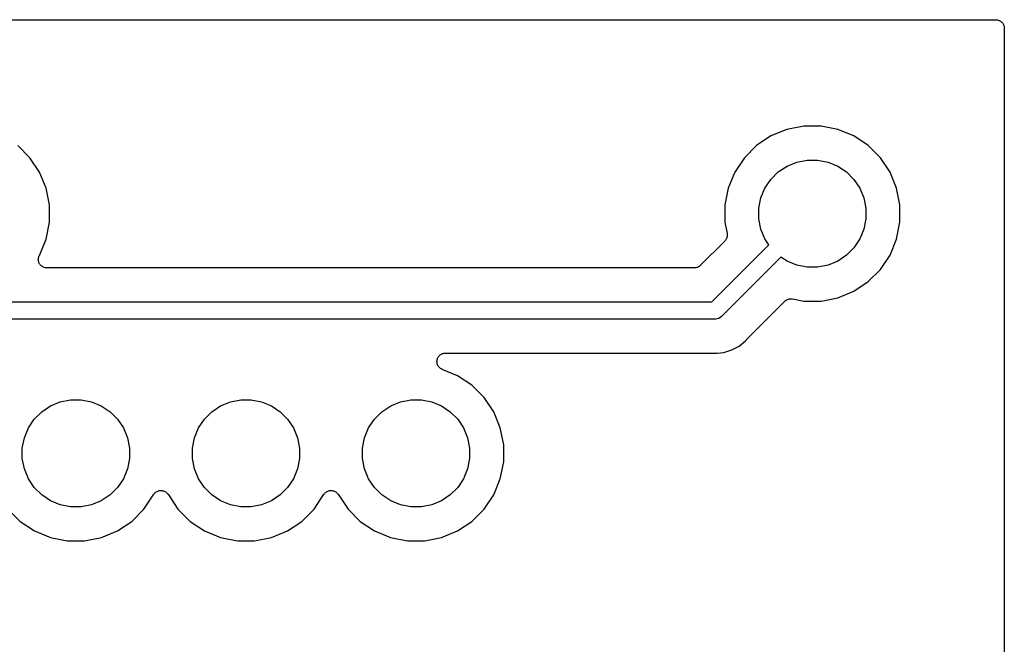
# Model space of a CAD drawing. Extents: x 1.11 to 3.55, y -2.64 to -1.26.
# Tile 19 of 19: x 2.97 to 3.55, y -1.63 to -1.26. Entities that reach past the tile are written whole.
import ezdxf

# ---------------------------------------------------------------- set-up
doc = ezdxf.new("R2010")
doc.units = 0
doc.header["$MEASUREMENT"] = 0
doc.layers.add('BLACK', color=7, linetype='CONTINUOUS')

msp = doc.modelspace()

# ---------------------------------------------------------------- linework, layer by layer
at = {"layer": 'BLACK', "linetype": 'CONTINUOUS'}
for p, q in [((1.11897, -1.25898), (3.54183, -1.25898)), ((3.54183, -1.25898), (3.54186, -1.25898)), ((3.54186, -1.25898), (3.54186, -1.25898)), ((3.54186, -1.25898), (3.54186, -1.25898)), ((3.54186, -1.25898), (3.5419, -1.25898)), ((3.5419, -1.25898), (3.54237, -1.25904)), ((3.54237, -1.25904), (3.54283, -1.25909)), ((3.54283, -1.25909), (3.54285, -1.25909)), ((3.54285, -1.25909), (3.54287, -1.25909)), ((3.54287, -1.25909), (3.54331, -1.25924)), ((3.54331, -1.25924), (3.54376, -1.25937)), ((3.54376, -1.25937), (3.54378, -1.25938)), ((3.54378, -1.25938), (3.5438, -1.25939)), ((3.5438, -1.25939), (3.54421, -1.25961)), ((3.54421, -1.25961), (3.54462, -1.25984)), ((3.54462, -1.25984), (3.54464, -1.25985)), ((3.54464, -1.25985), (3.54465, -1.25986)), ((3.54465, -1.25986), (3.54501, -1.26016)), ((3.54501, -1.26016), (3.54537, -1.26046)), ((3.54537, -1.26046), (3.54539, -1.26047)), ((3.54539, -1.26047), (3.5454, -1.26049)), ((3.5454, -1.26049), (3.54569, -1.26085)), ((3.54569, -1.26085), (3.54599, -1.26122)), ((3.54599, -1.26122), (3.546, -1.26123)), ((3.546, -1.26123), (3.54601, -1.26125)), ((3.54601, -1.26125), (3.54623, -1.26166)), ((3.54623, -1.26166), (3.54645, -1.26208)), ((3.54645, -1.26208), (3.54645, -1.2621)), ((3.54645, -1.2621), (3.54646, -1.26211)), ((3.54646, -1.26211), (3.5466, -1.26256)), ((3.5466, -1.26256), (3.54673, -1.26301)), ((3.54673, -1.26301), (3.54673, -1.26303)), ((3.54673, -1.26303), (3.54674, -1.26305)), ((3.54674, -1.26305), (3.54678, -1.26352)), ((3.54678, -1.26352), (3.54683, -1.26398)), ((3.54683, -1.26398), (3.54683, -2.15357)), ((3.41898, -1.32348), (3.40961, -1.32736)), ((3.42893, -1.3215), (3.41898, -1.32348)), ((3.43907, -1.3215), (3.42893, -1.3215)), ((3.44902, -1.32348), (3.43907, -1.3215)), ((3.45839, -1.32736), (3.44902, -1.32348)), ((3.40961, -1.32736), (3.40117, -1.333)), ((3.46683, -1.333), (3.45839, -1.32736)), ((2.974, -1.34017), (2.96683, -1.333)), ((3.40117, -1.333), (3.394, -1.34017)), ((3.474, -1.34017), (3.46683, -1.333)), ((2.97964, -1.34861), (2.974, -1.34017)), ((3.394, -1.34017), (3.38836, -1.34861)), ((3.41908, -1.34509), (3.42481, -1.34271)), ((3.42481, -1.34271), (3.4309, -1.3415)), ((3.4309, -1.3415), (3.4371, -1.3415)), ((3.4371, -1.3415), (3.44319, -1.34271)), ((3.44319, -1.34271), (3.44892, -1.34509)), ((3.47964, -1.34861), (3.474, -1.34017)), ((2.98352, -1.35798), (2.97964, -1.34861)), ((3.38836, -1.34861), (3.38448, -1.35798)), ((3.40954, -1.35292), (3.41392, -1.34854)), ((3.41392, -1.34854), (3.41908, -1.34509)), ((3.44892, -1.34509), (3.45408, -1.34854)), ((3.45408, -1.34854), (3.45846, -1.35292)), ((3.48352, -1.35798), (3.47964, -1.34861)), ((3.40609, -1.35808), (3.40954, -1.35292)), ((3.45846, -1.35292), (3.46191, -1.35808)), ((2.9855, -1.36793), (2.98352, -1.35798)), ((3.38448, -1.35798), (3.3825, -1.36793)), ((3.40371, -1.36381), (3.40609, -1.35808)), ((3.46191, -1.35808), (3.46429, -1.36381)), ((3.4855, -1.36793), (3.48352, -1.35798)), ((3.4025, -1.3699), (3.40371, -1.36381)), ((3.46429, -1.36381), (3.4655, -1.3699)), ((2.9855, -1.37807), (2.9855, -1.36793)), ((3.3825, -1.36793), (3.3825, -1.37807)), ((3.4025, -1.3761), (3.4025, -1.3699)), ((3.4655, -1.3699), (3.4655, -1.3761)), ((3.4855, -1.37807), (3.4855, -1.36793)), ((3.40371, -1.38219), (3.4025, -1.3761)), ((3.4655, -1.3761), (3.46429, -1.38219)), ((2.98352, -1.38802), (2.9855, -1.37807)), ((3.3825, -1.37807), (3.38382, -1.38468)), ((3.40609, -1.38792), (3.40371, -1.38219)), ((3.46429, -1.38219), (3.46191, -1.38792)), ((3.48352, -1.38802), (3.4855, -1.37807)), ((2.97956, -1.39758), (2.98352, -1.38802)), ((3.38245, -1.38919), (3.36811, -1.40354)), ((3.38274, -1.38884), (3.38245, -1.38919)), ((3.38304, -1.38848), (3.38274, -1.38884)), ((3.38305, -1.38846), (3.38304, -1.38848)), ((3.38307, -1.38844), (3.38305, -1.38846)), ((3.38329, -1.38803), (3.38307, -1.38844)), ((3.38351, -1.38762), (3.38329, -1.38803)), ((3.38352, -1.3876), (3.38351, -1.38762)), ((3.38353, -1.38758), (3.38352, -1.3876)), ((3.38367, -1.38714), (3.38353, -1.38758)), ((3.38381, -1.38669), (3.38367, -1.38714)), ((3.38382, -1.38665), (3.38381, -1.38667)), ((3.38381, -1.38667), (3.38381, -1.38669)), ((3.38382, -1.38468), (3.38382, -1.3847)), ((3.38382, -1.3847), (3.38382, -1.3847)), ((3.38382, -1.3847), (3.38382, -1.38471)), ((3.38382, -1.38471), (3.38383, -1.38475)), ((3.38386, -1.38618), (3.38382, -1.38665)), ((3.38383, -1.38475), (3.38387, -1.38521)), ((3.38391, -1.38572), (3.38386, -1.38618)), ((3.38387, -1.38521), (3.38392, -1.38568)), ((3.38392, -1.38568), (3.38391, -1.3857)), ((3.38391, -1.3857), (3.38391, -1.38572)), ((3.40846, -1.39147), (3.40609, -1.38792)), ((3.46191, -1.38792), (3.45846, -1.39308)), ((3.47964, -1.39739), (3.48352, -1.38802)), ((3.37493, -1.425), (3.40846, -1.39147)), ((3.45846, -1.39308), (3.45408, -1.39746)), ((2.97891, -1.39997), (2.97896, -1.39949)), ((2.97891, -1.39998), (2.97891, -1.39997)), ((2.97891, -1.39999), (2.97891, -1.39998)), ((2.97895, -1.40047), (2.97891, -1.39999)), ((2.97899, -1.40094), (2.97895, -1.40047)), ((2.97896, -1.39949), (2.979, -1.39902)), ((2.979, -1.39902), (2.97901, -1.39901)), ((2.97901, -1.39899), (2.97915, -1.39854)), ((2.97901, -1.39901), (2.97901, -1.39899)), ((2.97915, -1.39854), (2.97929, -1.39808)), ((2.97929, -1.39807), (2.9793, -1.39806)), ((2.97929, -1.39808), (2.97929, -1.39807)), ((2.9793, -1.39806), (2.97953, -1.39764)), ((2.97953, -1.39764), (2.97956, -1.39758)), ((3.41553, -1.39854), (3.38071, -1.43336)), ((3.41908, -1.40091), (3.41553, -1.39854)), ((3.45408, -1.39746), (3.44892, -1.40091)), ((3.474, -1.40583), (3.47964, -1.39739)), ((2.979, -1.40095), (2.97899, -1.40094)), ((2.979, -1.40096), (2.979, -1.40095)), ((2.97914, -1.40142), (2.979, -1.40096)), ((2.97927, -1.40187), (2.97914, -1.40142)), ((2.97928, -1.40188), (2.97927, -1.40187)), ((2.97928, -1.40189), (2.97928, -1.40188)), ((2.9795, -1.40232), (2.97928, -1.40189)), ((2.97972, -1.40274), (2.9795, -1.40232)), ((2.97973, -1.40275), (2.97972, -1.40274)), ((2.97973, -1.40276), (2.97973, -1.40275)), ((2.98004, -1.40313), (2.97973, -1.40276)), ((2.98033, -1.4035), (2.98004, -1.40313)), ((2.98034, -1.40351), (2.98033, -1.4035)), ((2.98035, -1.40351), (2.98034, -1.40351)), ((2.98072, -1.40382), (2.98035, -1.40351)), ((2.98108, -1.40413), (2.98072, -1.40382)), ((2.98109, -1.40413), (2.98108, -1.40413)), ((2.9811, -1.40414), (2.98109, -1.40413)), ((2.98152, -1.40437), (2.9811, -1.40414)), ((2.98194, -1.4046), (2.98152, -1.40437)), ((2.98195, -1.4046), (2.98194, -1.4046)), ((2.98196, -1.4046), (2.98195, -1.4046)), ((2.98241, -1.40474), (2.98196, -1.4046)), ((2.98287, -1.40489), (2.98241, -1.40474)), ((2.98288, -1.40489), (2.98287, -1.40489)), ((2.98289, -1.4049), (2.98288, -1.40489)), ((2.98336, -1.40495), (2.98289, -1.4049)), ((2.98384, -1.405), (2.98336, -1.40495)), ((2.98386, -1.405), (2.98384, -1.405)), ((2.98391, -1.405), (2.98386, -1.405)), ((2.98386, -1.405), (2.98386, -1.405)), ((2.98386, -1.405), (2.98386, -1.405)), ((3.36457, -1.405), (2.98391, -1.405)), ((3.36503, -1.40495), (3.36457, -1.405)), ((3.36549, -1.40491), (3.36503, -1.40495)), ((3.36552, -1.40491), (3.36549, -1.40491)), ((3.36554, -1.4049), (3.36552, -1.40491)), ((3.36599, -1.40477), (3.36554, -1.4049)), ((3.36643, -1.40464), (3.36599, -1.40477)), ((3.36645, -1.40463), (3.36643, -1.40464)), ((3.36648, -1.40462), (3.36645, -1.40463)), ((3.36689, -1.40441), (3.36648, -1.40462)), ((3.3673, -1.40419), (3.36689, -1.40441)), ((3.36732, -1.40418), (3.3673, -1.40419)), ((3.36734, -1.40416), (3.36732, -1.40418)), ((3.3677, -1.40387), (3.36734, -1.40416)), ((3.36806, -1.40358), (3.3677, -1.40387)), ((3.3681, -1.40355), (3.36806, -1.40358)), ((3.36811, -1.40354), (3.3681, -1.40355)), ((3.3681, -1.40355), (3.3681, -1.40355)), ((3.3681, -1.40355), (3.3681, -1.40355)), ((3.42481, -1.40329), (3.41908, -1.40091)), ((3.4309, -1.4045), (3.42481, -1.40329)), ((3.4371, -1.4045), (3.4309, -1.4045)), ((3.44319, -1.40329), (3.4371, -1.4045)), ((3.44892, -1.40091), (3.44319, -1.40329)), ((3.46683, -1.413), (3.474, -1.40583)), ((3.45839, -1.41864), (3.46683, -1.413)), ((3.41822, -1.42421), (3.41858, -1.42392)), ((3.41858, -1.42392), (3.4186, -1.42391)), ((3.4186, -1.42391), (3.41862, -1.42389)), ((3.41862, -1.42389), (3.41903, -1.42368)), ((3.41903, -1.42368), (3.41944, -1.42346)), ((3.41944, -1.42346), (3.41946, -1.42345)), ((3.41946, -1.42345), (3.41948, -1.42344)), ((3.41948, -1.42344), (3.41993, -1.42331)), ((3.41993, -1.42331), (3.42037, -1.42318)), ((3.42037, -1.42318), (3.4204, -1.42318)), ((3.4204, -1.42318), (3.42042, -1.42317)), ((3.42042, -1.42317), (3.42088, -1.42313)), ((3.42088, -1.42313), (3.42135, -1.42308)), ((3.42135, -1.42308), (3.42137, -1.42309)), ((3.42137, -1.42309), (3.42139, -1.42309)), ((3.42139, -1.42309), (3.42185, -1.42314)), ((3.42185, -1.42314), (3.42232, -1.42318)), ((3.42232, -1.42318), (3.42893, -1.4245)), ((3.43907, -1.4245), (3.44902, -1.42252)), ((3.44902, -1.42252), (3.45839, -1.41864)), ((2.88107, -1.425), (3.37493, -1.425)), ((3.39572, -1.44664), (3.41781, -1.42455)), ((3.41781, -1.42455), (3.41782, -1.42453)), ((3.41782, -1.42453), (3.41786, -1.4245)), ((3.41782, -1.42453), (3.41782, -1.42453)), ((3.41782, -1.42453), (3.41782, -1.42453)), ((3.41786, -1.4245), (3.41822, -1.42421)), ((3.42893, -1.4245), (3.43907, -1.4245)), ((3.37675, -1.435), (2.87925, -1.435)), ((3.377, -1.43502), (3.37675, -1.435)), ((3.37725, -1.435), (3.377, -1.43502)), ((3.37798, -1.43493), (3.37725, -1.435)), ((3.37892, -1.43464), (3.37798, -1.43493)), ((3.37979, -1.43418), (3.37892, -1.43464)), ((3.38055, -1.43355), (3.37979, -1.43418)), ((3.38071, -1.43336), (3.38055, -1.43355)), ((3.39476, -1.44776), (3.39539, -1.447)), ((3.39539, -1.447), (3.39543, -1.44695)), ((3.39543, -1.44695), (3.39559, -1.4468)), ((3.39559, -1.4468), (3.39572, -1.44664)), ((3.38661, -1.45321), (3.39096, -1.45089)), ((3.39096, -1.45089), (3.39476, -1.44776)), ((3.21337, -1.45899), (3.21351, -1.45852)), ((3.21351, -1.45852), (3.21365, -1.45806)), ((3.21365, -1.45806), (3.21366, -1.45806)), ((3.21366, -1.45805), (3.21389, -1.45762)), ((3.21366, -1.45806), (3.21366, -1.45805)), ((3.21389, -1.45762), (3.21412, -1.4572)), ((3.21412, -1.4572), (3.21444, -1.45681)), ((3.21412, -1.4572), (3.21412, -1.4572)), ((3.21412, -1.4572), (3.21412, -1.4572)), ((3.21444, -1.45681), (3.21474, -1.45645)), ((3.21474, -1.45645), (3.21474, -1.45645)), ((3.21474, -1.45645), (3.21475, -1.45645)), ((3.21475, -1.45645), (3.21512, -1.45614)), ((3.21512, -1.45614), (3.2155, -1.45584)), ((3.2155, -1.45583), (3.21593, -1.45561)), ((3.2155, -1.45584), (3.2155, -1.45583)), ((3.2155, -1.45583), (3.2155, -1.45583)), ((3.21593, -1.45561), (3.21636, -1.45538)), ((3.21636, -1.45538), (3.21637, -1.45537)), ((3.21636, -1.45538), (3.21636, -1.45538)), ((3.21637, -1.45537), (3.21684, -1.45523)), ((3.21684, -1.45523), (3.21729, -1.4551)), ((3.21729, -1.4551), (3.2173, -1.45509)), ((3.2173, -1.45509), (3.21779, -1.45505)), ((3.2173, -1.45509), (3.2173, -1.45509)), ((3.21779, -1.45505), (3.21826, -1.455)), ((3.21826, -1.455), (3.37553, -1.455)), ((3.37553, -1.455), (3.3756, -1.455)), ((3.3756, -1.455), (3.37581, -1.45502)), ((3.37581, -1.45502), (3.37602, -1.45502)), ((3.37602, -1.45502), (3.377, -1.45512)), ((3.377, -1.45512), (3.37798, -1.45502)), ((3.37798, -1.45502), (3.37799, -1.45502)), ((3.37799, -1.45502), (3.3819, -1.45464)), ((3.3819, -1.45464), (3.38661, -1.45321)), ((3.21326, -1.45996), (3.21332, -1.45947)), ((3.21326, -1.45997), (3.21326, -1.45996)), ((3.21326, -1.45996), (3.21326, -1.45996)), ((3.21331, -1.46044), (3.21326, -1.45997)), ((3.21335, -1.46093), (3.21331, -1.46044)), ((3.21332, -1.45947), (3.21337, -1.45899)), ((3.21335, -1.46094), (3.21335, -1.46093)), ((3.21335, -1.46093), (3.21335, -1.46093)), ((3.21349, -1.46139), (3.21335, -1.46094)), ((3.21337, -1.45899), (3.21337, -1.45899)), ((3.21337, -1.45899), (3.21337, -1.45899)), ((3.21362, -1.46186), (3.21349, -1.46139)), ((3.21363, -1.46187), (3.21362, -1.46186)), ((3.21386, -1.46231), (3.21363, -1.46187)), ((3.21363, -1.46187), (3.21363, -1.46187)), ((3.21408, -1.46273), (3.21386, -1.46231)), ((3.21408, -1.46274), (3.21408, -1.46273)), ((3.21408, -1.46273), (3.21408, -1.46273)), ((3.21439, -1.46312), (3.21408, -1.46274)), ((3.21469, -1.46349), (3.21439, -1.46312)), ((3.21469, -1.4635), (3.21469, -1.46349)), ((3.21469, -1.46349), (3.21469, -1.46349)), ((3.21505, -1.4638), (3.21469, -1.4635)), ((3.21543, -1.46412), (3.21505, -1.4638)), ((3.21544, -1.46412), (3.21543, -1.46412)), ((3.21544, -1.46413), (3.21544, -1.46412)), ((3.21586, -1.46436), (3.21544, -1.46413)), ((3.21629, -1.46459), (3.21586, -1.46436)), ((3.21629, -1.4646), (3.21629, -1.46459)), ((3.21635, -1.46462), (3.21629, -1.4646)), ((3.21629, -1.4646), (3.21629, -1.4646)), ((3.21629, -1.4646), (3.21629, -1.4646)), ((3.22539, -1.46836), (3.21635, -1.46462)), ((3.23383, -1.474), (3.22539, -1.46836)), ((3.241, -1.48117), (3.23383, -1.474)), ((3.24664, -1.48961), (3.241, -1.48117)), ((2.98092, -1.48954), (2.98608, -1.48609)), ((2.98608, -1.48609), (2.99181, -1.48371)), ((2.99181, -1.48371), (2.9979, -1.4825)), ((2.9979, -1.4825), (3.0041, -1.4825)), ((3.0041, -1.4825), (3.01019, -1.48371)), ((3.01019, -1.48371), (3.01592, -1.48609)), ((3.01592, -1.48609), (3.02108, -1.48954)), ((3.08092, -1.48954), (3.08608, -1.48609)), ((3.08608, -1.48609), (3.09181, -1.48371)), ((3.09181, -1.48371), (3.0979, -1.4825)), ((3.0979, -1.4825), (3.1041, -1.4825)), ((3.1041, -1.4825), (3.11019, -1.48371)), ((3.11019, -1.48371), (3.11592, -1.48609)), ((3.11592, -1.48609), (3.12108, -1.48954)), ((3.18092, -1.48954), (3.18608, -1.48609)), ((3.18608, -1.48609), (3.19181, -1.48371)), ((3.19181, -1.48371), (3.1979, -1.4825)), ((3.1979, -1.4825), (3.2041, -1.4825)), ((3.2041, -1.4825), (3.21019, -1.48371)), ((3.21019, -1.48371), (3.21592, -1.48609)), ((3.21592, -1.48609), (3.22108, -1.48954)), ((2.97654, -1.49392), (2.98092, -1.48954)), ((3.02108, -1.48954), (3.02546, -1.49392)), ((3.07654, -1.49392), (3.08092, -1.48954)), ((3.12108, -1.48954), (3.12546, -1.49392)), ((3.17654, -1.49392), (3.18092, -1.48954)), ((3.22108, -1.48954), (3.22546, -1.49392)), ((3.25052, -1.49898), (3.24664, -1.48961)), ((2.97071, -1.50481), (2.97309, -1.49908)), ((2.97309, -1.49908), (2.97654, -1.49392)), ((3.02546, -1.49392), (3.02891, -1.49908)), ((3.02891, -1.49908), (3.03129, -1.50481)), ((3.07071, -1.50481), (3.07309, -1.49908)), ((3.07309, -1.49908), (3.07654, -1.49392)), ((3.12546, -1.49392), (3.12891, -1.49908)), ((3.12891, -1.49908), (3.13129, -1.50481)), ((3.17071, -1.50481), (3.17309, -1.49908)), ((3.17309, -1.49908), (3.17654, -1.49392)), ((3.22546, -1.49392), (3.22891, -1.49908)), ((3.22891, -1.49908), (3.23129, -1.50481)), ((3.2525, -1.50893), (3.25052, -1.49898)), ((2.9695, -1.5109), (2.97071, -1.50481)), ((3.03129, -1.50481), (3.0325, -1.5109)), ((3.0695, -1.5109), (3.07071, -1.50481)), ((3.13129, -1.50481), (3.1325, -1.5109)), ((3.1695, -1.5109), (3.17071, -1.50481)), ((3.23129, -1.50481), (3.2325, -1.5109)), ((3.2525, -1.51907), (3.2525, -1.50893)), ((2.9695, -1.5171), (2.9695, -1.5109)), ((3.0325, -1.5109), (3.0325, -1.5171)), ((3.0695, -1.5171), (3.0695, -1.5109)), ((3.1325, -1.5109), (3.1325, -1.5171)), ((3.1695, -1.5171), (3.1695, -1.5109)), ((3.2325, -1.5109), (3.2325, -1.5171)), ((2.97071, -1.52319), (2.9695, -1.5171)), ((3.0325, -1.5171), (3.03129, -1.52319)), ((3.07071, -1.52319), (3.0695, -1.5171)), ((3.1325, -1.5171), (3.13129, -1.52319)), ((3.17071, -1.52319), (3.1695, -1.5171)), ((3.2325, -1.5171), (3.23129, -1.52319)), ((3.25052, -1.52902), (3.2525, -1.51907)), ((2.97309, -1.52892), (2.97071, -1.52319)), ((3.03129, -1.52319), (3.02891, -1.52892)), ((3.07309, -1.52892), (3.07071, -1.52319)), ((3.13129, -1.52319), (3.12891, -1.52892)), ((3.17309, -1.52892), (3.17071, -1.52319)), ((3.23129, -1.52319), (3.22891, -1.52892)), ((2.97654, -1.53408), (2.97309, -1.52892)), ((3.02891, -1.52892), (3.02546, -1.53408)), ((3.07654, -1.53408), (3.07309, -1.52892)), ((3.12891, -1.52892), (3.12546, -1.53408)), ((3.17654, -1.53408), (3.17309, -1.52892)), ((3.22891, -1.52892), (3.22546, -1.53408)), ((3.24664, -1.53839), (3.25052, -1.52902)), ((2.98092, -1.53846), (2.97654, -1.53408)), ((2.98608, -1.54191), (2.98092, -1.53846)), ((3.02108, -1.53846), (3.01592, -1.54191)), ((3.02546, -1.53408), (3.02108, -1.53846)), ((3.041, -1.54683), (3.04684, -1.53808)), ((3.04684, -1.53808), (3.04687, -1.53805)), ((3.04687, -1.53805), (3.04688, -1.53802)), ((3.04687, -1.53805), (3.04687, -1.53805)), ((3.04687, -1.53805), (3.04687, -1.53805)), ((3.04688, -1.53802), (3.04719, -1.53766)), ((3.04719, -1.53766), (3.04749, -1.5373)), ((3.04749, -1.5373), (3.0475, -1.53729)), ((3.0475, -1.53729), (3.04751, -1.53728)), ((3.04751, -1.53728), (3.04788, -1.53698)), ((3.04788, -1.53698), (3.04825, -1.53668)), ((3.04825, -1.53668), (3.04826, -1.53668)), ((3.04826, -1.53668), (3.04827, -1.53667)), ((3.04827, -1.53667), (3.0487, -1.53645)), ((3.0487, -1.53645), (3.04911, -1.53623)), ((3.04911, -1.53623), (3.04913, -1.53623)), ((3.04913, -1.53623), (3.04914, -1.53622)), ((3.04914, -1.53622), (3.0496, -1.53609)), ((3.0496, -1.53609), (3.05005, -1.53595)), ((3.05005, -1.53595), (3.05006, -1.53595)), ((3.05006, -1.53595), (3.05008, -1.53595)), ((3.05008, -1.53595), (3.05055, -1.5359)), ((3.05055, -1.5359), (3.05102, -1.53586)), ((3.05102, -1.53586), (3.05103, -1.53586)), ((3.05103, -1.53586), (3.05105, -1.53586)), ((3.05105, -1.53586), (3.05152, -1.53591)), ((3.05152, -1.53591), (3.05199, -1.53596)), ((3.05199, -1.53596), (3.05201, -1.53596)), ((3.05201, -1.53596), (3.05202, -1.53596)), ((3.05202, -1.53596), (3.05247, -1.53611)), ((3.05247, -1.53611), (3.05293, -1.53625)), ((3.05293, -1.53625), (3.05294, -1.53625)), ((3.05294, -1.53625), (3.05295, -1.53626)), ((3.05295, -1.53626), (3.05337, -1.53648)), ((3.05337, -1.53648), (3.05379, -1.53671)), ((3.05379, -1.53671), (3.0538, -1.53672)), ((3.0538, -1.53672), (3.05381, -1.53672)), ((3.05381, -1.53672), (3.05418, -1.53703)), ((3.05418, -1.53703), (3.05454, -1.53733)), ((3.05454, -1.53733), (3.05455, -1.53734)), ((3.05455, -1.53734), (3.05456, -1.53735)), ((3.05456, -1.53735), (3.05486, -1.53772)), ((3.05486, -1.53772), (3.05516, -1.53808)), ((3.05516, -1.53808), (3.061, -1.54683)), ((3.08092, -1.53846), (3.07654, -1.53408)), ((3.08608, -1.54191), (3.08092, -1.53846)), ((3.12108, -1.53846), (3.11592, -1.54191)), ((3.12546, -1.53408), (3.12108, -1.53846)), ((3.141, -1.54683), (3.14684, -1.53808)), ((3.14684, -1.53808), (3.14687, -1.53805)), ((3.14687, -1.53805), (3.14688, -1.53802)), ((3.14687, -1.53805), (3.14687, -1.53805)), ((3.14687, -1.53805), (3.14687, -1.53805)), ((3.14688, -1.53802), (3.14719, -1.53766)), ((3.14719, -1.53766), (3.14749, -1.5373)), ((3.14749, -1.5373), (3.1475, -1.53729)), ((3.1475, -1.53729), (3.14751, -1.53728)), ((3.14751, -1.53728), (3.14788, -1.53698)), ((3.14788, -1.53698), (3.14825, -1.53668)), ((3.14825, -1.53668), (3.14826, -1.53668)), ((3.14826, -1.53668), (3.14827, -1.53667)), ((3.14827, -1.53667), (3.1487, -1.53645)), ((3.1487, -1.53645), (3.14911, -1.53623)), ((3.14911, -1.53623), (3.14913, -1.53623)), ((3.14913, -1.53623), (3.14914, -1.53622)), ((3.14914, -1.53622), (3.1496, -1.53609)), ((3.1496, -1.53609), (3.15005, -1.53595)), ((3.15005, -1.53595), (3.15006, -1.53595)), ((3.15006, -1.53595), (3.15008, -1.53595)), ((3.15008, -1.53595), (3.15055, -1.5359)), ((3.15055, -1.5359), (3.15102, -1.53586)), ((3.15102, -1.53586), (3.15103, -1.53586)), ((3.15103, -1.53586), (3.15105, -1.53586)), ((3.15105, -1.53586), (3.15152, -1.53591)), ((3.15152, -1.53591), (3.15199, -1.53596)), ((3.15199, -1.53596), (3.15201, -1.53596)), ((3.15201, -1.53596), (3.15202, -1.53596)), ((3.15202, -1.53596), (3.15247, -1.53611)), ((3.15247, -1.53611), (3.15293, -1.53625)), ((3.15293, -1.53625), (3.15294, -1.53625)), ((3.15294, -1.53625), (3.15295, -1.53626)), ((3.15295, -1.53626), (3.15337, -1.53648)), ((3.15337, -1.53648), (3.15379, -1.53671)), ((3.15379, -1.53671), (3.1538, -1.53672)), ((3.1538, -1.53672), (3.15381, -1.53672)), ((3.15381, -1.53672), (3.15418, -1.53703)), ((3.15418, -1.53703), (3.15454, -1.53733)), ((3.15454, -1.53733), (3.15455, -1.53734)), ((3.15455, -1.53734), (3.15456, -1.53735)), ((3.15456, -1.53735), (3.15486, -1.53772)), ((3.15486, -1.53772), (3.15516, -1.53808)), ((3.15516, -1.53808), (3.161, -1.54683)), ((3.18092, -1.53846), (3.17654, -1.53408)), ((3.18608, -1.54191), (3.18092, -1.53846)), ((3.22108, -1.53846), (3.21592, -1.54191)), ((3.22546, -1.53408), (3.22108, -1.53846)), ((3.241, -1.54683), (3.24664, -1.53839)), ((2.99181, -1.54429), (2.98608, -1.54191)), ((2.9979, -1.5455), (2.99181, -1.54429)), ((3.0041, -1.5455), (2.9979, -1.5455)), ((3.01019, -1.54429), (3.0041, -1.5455)), ((3.01592, -1.54191), (3.01019, -1.54429)), ((3.09181, -1.54429), (3.08608, -1.54191)), ((3.0979, -1.5455), (3.09181, -1.54429)), ((3.1041, -1.5455), (3.0979, -1.5455)), ((3.11019, -1.54429), (3.1041, -1.5455)), ((3.11592, -1.54191), (3.11019, -1.54429)), ((3.19181, -1.54429), (3.18608, -1.54191)), ((3.1979, -1.5455), (3.19181, -1.54429)), ((3.2041, -1.5455), (3.1979, -1.5455)), ((3.21019, -1.54429), (3.2041, -1.5455)), ((3.21592, -1.54191), (3.21019, -1.54429)), ((2.961, -1.54683), (2.96817, -1.554)), ((3.03383, -1.554), (3.041, -1.54683)), ((3.061, -1.54683), (3.06817, -1.554)), ((3.13383, -1.554), (3.141, -1.54683)), ((3.161, -1.54683), (3.16817, -1.554)), ((3.23383, -1.554), (3.241, -1.54683)), ((2.96817, -1.554), (2.97661, -1.55964)), ((3.02539, -1.55964), (3.03383, -1.554)), ((3.06817, -1.554), (3.07661, -1.55964)), ((3.12539, -1.55964), (3.13383, -1.554)), ((3.16817, -1.554), (3.17661, -1.55964)), ((3.22539, -1.55964), (3.23383, -1.554)), ((2.97661, -1.55964), (2.98598, -1.56352)), ((3.01602, -1.56352), (3.02539, -1.55964)), ((3.07661, -1.55964), (3.08598, -1.56352)), ((3.11602, -1.56352), (3.12539, -1.55964)), ((3.17661, -1.55964), (3.18598, -1.56352)), ((3.21602, -1.56352), (3.22539, -1.55964)), ((2.98598, -1.56352), (2.99593, -1.5655)), ((2.99593, -1.5655), (3.00607, -1.5655)), ((3.00607, -1.5655), (3.01602, -1.56352)), ((3.08598, -1.56352), (3.09593, -1.5655)), ((3.09593, -1.5655), (3.10607, -1.5655)), ((3.10607, -1.5655), (3.11602, -1.56352)), ((3.18598, -1.56352), (3.19593, -1.5655)), ((3.19593, -1.5655), (3.20607, -1.5655)), ((3.20607, -1.5655), (3.21602, -1.56352))]:
    msp.add_line(p, q, dxfattribs=at)

doc.saveas('drawing.dxf')
